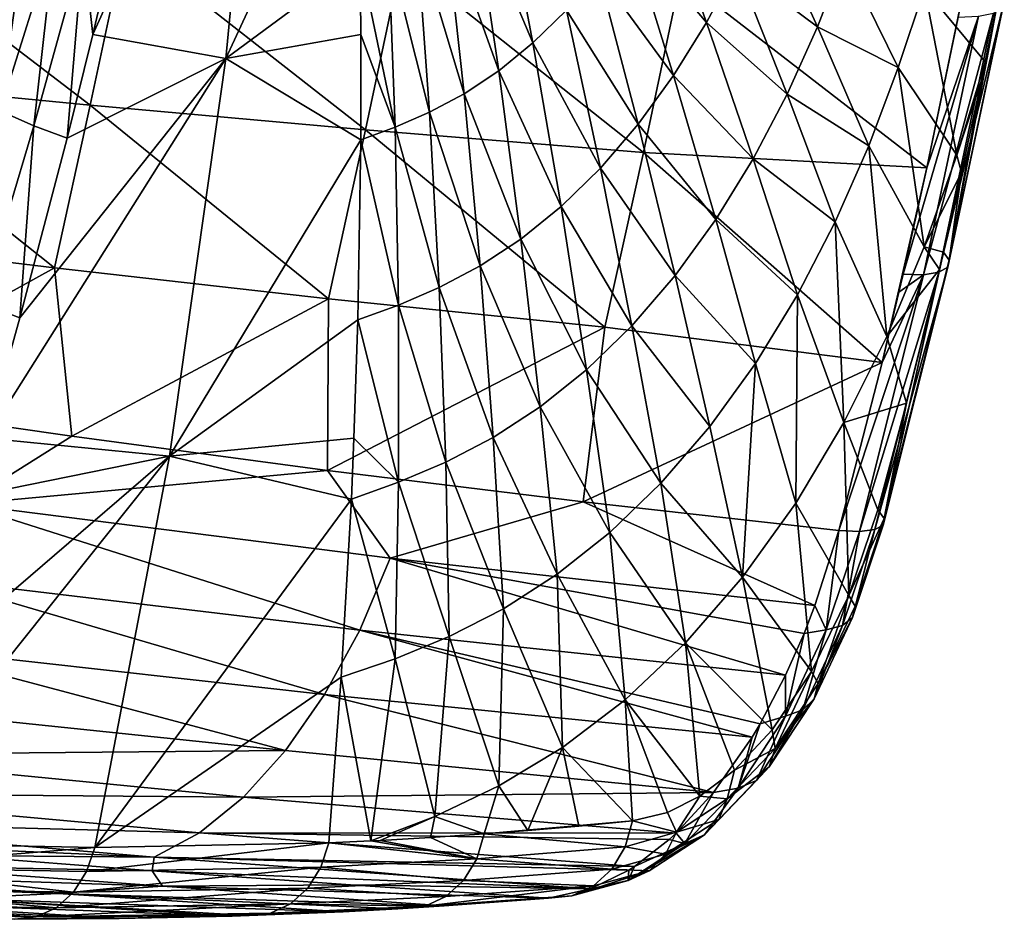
# Model space of a CAD drawing. Header units: metres. Extents: x -62 to 150, y -92 to 92.
# Tile 229 of 256: x 58 to 68, y -79 to -70. Entities that reach past the tile are written whole.
import ezdxf

# ---------------------------------------------------------------- set-up
doc = ezdxf.new("R2010")
doc.units = ezdxf.units.M
doc.layers.add('solid_500615', color=7, linetype='CONTINUOUS')

msp = doc.modelspace()

# ---------------------------------------------------------------- linework, layer by layer
at = {"layer": 'solid_500615'}
for points in [[(60.211277, -66.246368, 42.160416), (58.617428, -69.393654, 43.797417), (58.428814, -70.18911, 43.87431)], [(60.211277, -66.246368, 42.160416), (58.428814, -70.18911, 43.87431), (59.810768, -70.437531, 41.879967)], [(60.211277, -66.246368, 42.160416), (59.810768, -70.437531, 41.879967), (61.159252, -67.526978, 40.561417)], [(59.810768, -70.437531, 41.879967), (61.204628, -69.407295, 40.099331), (61.159252, -67.526978, 40.561417)], [(62.67226, -68.575813, 38.0107), (62.37962, -68.815056, 38.429302), (62.995804, -70.275795, 37.089905)], [(62.67226, -68.575813, 38.0107), (62.995804, -70.275795, 37.089905), (63.342476, -69.935562, 36.595314)], [(64.283531, -68.644684, 35.250839), (63.991112, -69.113968, 35.668968), (64.796371, -70.061646, 33.994987)], [(64.283531, -68.644684, 35.250839), (64.796371, -70.061646, 33.994987), (65.106552, -69.477448, 33.546986)], [(57.746525, -68.999245, 45.0494), (57.451649, -68.802322, 45.470249), (57.114353, -70.786331, 45.490372)], [(62.37962, -68.815056, 38.429302), (62.08456, -69.01226, 38.850956), (62.641048, -70.564545, 37.595356)], [(62.37962, -68.815056, 38.429302), (62.641048, -70.564545, 37.595356), (62.995804, -70.275795, 37.089905)], [(65.384171, -68.868752, 33.142773), (65.106552, -69.477448, 33.546986), (65.946785, -70.106781, 31.742905)], [(65.384171, -68.868752, 33.142773), (65.946785, -70.106781, 31.742905), (66.22464, -69.389427, 31.324024)], [(55.911064, -69.013374, 19.013189), (58.401966, -70.920517, 21.274193), (55.560642, -70.642769, 19.492893)], [(55.911064, -69.013374, 19.013189), (58.765274, -69.223953, 20.777765), (58.401966, -70.920517, 21.274193)], [(57.746525, -68.999245, 45.0494), (57.114353, -70.786331, 45.490372), (57.468063, -70.978111, 44.980843)], [(58.040085, -69.158142, 44.629372), (57.746525, -68.999245, 45.0494), (57.468063, -70.978111, 44.980843)], [(62.08456, -69.01226, 38.850956), (61.789825, -69.171387, 39.27108), (62.28281, -70.802536, 38.104546)], [(62.08456, -69.01226, 38.850956), (62.28281, -70.802536, 38.104546), (62.641048, -70.564545, 37.595356)], [(63.991112, -69.113968, 35.668968), (63.675961, -69.546623, 36.119175), (64.455109, -70.611687, 34.485172)], [(63.991112, -69.113968, 35.668968), (64.455109, -70.611687, 34.485172), (64.796371, -70.061646, 33.994987)], [(58.040085, -69.158142, 44.629372), (57.468063, -70.978111, 44.980843), (57.817368, -71.133255, 44.474655)], [(58.330093, -69.286674, 44.212513), (58.040085, -69.158142, 44.629372), (57.817368, -71.133255, 44.474655)], [(58.765274, -69.223953, 20.777765), (61.257366, -71.176949, 23.082602), (58.401966, -70.920517, 21.274193)], [(58.765274, -69.223953, 20.777765), (61.632084, -69.417847, 22.571981), (61.257366, -71.176949, 23.082602)], [(61.789825, -69.171387, 39.27108), (61.496857, -69.300102, 39.686779), (61.924412, -70.994591, 38.611961)], [(61.789825, -69.171387, 39.27108), (61.924412, -70.994591, 38.611961), (62.28281, -70.802536, 38.104546)], [(58.330093, -69.286674, 44.212513), (57.817368, -71.133255, 44.474655), (58.163315, -71.262741, 43.970448)], [(58.428814, -70.18911, 43.87431), (58.330093, -69.286674, 44.212513), (58.163315, -71.262741, 43.970448)], [(58.428814, -70.18911, 43.87431), (58.617428, -69.393654, 43.797417), (58.330093, -69.286674, 44.212513)], [(61.496857, -69.300102, 39.686779), (61.204628, -69.407295, 40.099331), (61.567654, -71.149971, 39.114082)], [(61.496857, -69.300102, 39.686779), (61.567654, -71.149971, 39.114082), (61.924412, -70.994591, 38.611961)], [(59.810768, -70.437531, 41.879967), (61.212185, -70.189354, 39.899181), (61.204628, -69.407295, 40.099331)], [(61.204628, -69.407295, 40.099331), (61.212185, -70.189354, 39.899181), (61.567654, -71.149971, 39.114082)], [(61.632084, -69.417847, 22.571981), (64.142006, -71.412331, 24.928518), (61.257366, -71.176949, 23.082602)], [(61.632084, -69.417847, 22.571981), (64.525955, -69.594803, 24.407505), (64.142006, -71.412331, 24.928518)], [(66.22464, -69.389427, 31.324024), (65.946785, -70.106781, 31.742905), (66.785599, -70.53064, 29.851536)], [(66.22464, -69.389427, 31.324024), (66.785599, -70.53064, 29.851536), (67.056496, -69.709, 29.418135)], [(63.675961, -69.546623, 36.119175), (63.342476, -69.935562, 36.595314), (64.086502, -71.118446, 35.012497)], [(63.675961, -69.546623, 36.119175), (64.086502, -71.118446, 35.012497), (64.455109, -70.611687, 34.485172)], [(65.106552, -69.477448, 33.546986), (64.796371, -70.061646, 33.994987), (65.632629, -70.805748, 32.208153)], [(65.106552, -69.477448, 33.546986), (65.632629, -70.805748, 32.208153), (65.946785, -70.106781, 31.742905)], [(64.525955, -69.594803, 24.407505), (67.08242, -71.571632, 26.804918), (64.142006, -71.412331, 24.928518)], [(64.525955, -69.594803, 24.407505), (67.461418, -69.73217, 26.285814), (67.08242, -71.571632, 26.804918)], [(67.056496, -69.709, 29.418135), (66.785599, -70.53064, 29.851536), (67.391533, -71.438049, 28.23694)], [(67.056496, -69.709, 29.418135), (67.687019, -70.470863, 27.737007), (67.832405, -69.761414, 27.531164)], [(67.056496, -69.709, 29.418135), (67.391533, -71.438049, 28.23694), (67.687019, -70.470863, 27.737007)], [(67.461418, -69.73217, 26.285814), (67.406433, -70.006706, 26.362936), (67.08242, -71.571632, 26.804918)], [(67.314659, -72.529427, 28.051668), (67.297997, -72.601006, 27.782303), (67.885391, -69.844185, 27.275625)], [(67.297997, -72.601006, 27.782303), (67.865341, -69.91468, 27.011976), (67.885391, -69.844185, 27.275625)], [(67.314659, -72.529427, 28.051668), (67.832405, -69.761414, 27.531164), (67.687019, -70.470863, 27.737007)], [(67.314659, -72.529427, 28.051668), (67.885391, -69.844185, 27.275625), (67.832405, -69.761414, 27.531164)], [(63.342476, -69.935562, 36.595314), (62.995804, -70.275795, 37.089905), (63.695599, -71.57373, 35.56987)], [(63.342476, -69.935562, 36.595314), (63.695599, -71.57373, 35.56987), (64.086502, -71.118446, 35.012497)], [(67.297997, -72.601006, 27.782303), (67.206757, -72.652496, 27.523495), (67.865341, -69.91468, 27.011976)], [(67.206757, -72.652496, 27.523495), (67.773422, -69.967628, 26.759796), (67.865341, -69.91468, 27.011976)], [(64.796371, -70.061646, 33.994987), (64.455109, -70.611687, 34.485172), (65.280319, -71.476074, 32.722858)], [(64.796371, -70.061646, 33.994987), (65.280319, -71.476074, 32.722858), (65.632629, -70.805748, 32.208153)], [(67.616531, -69.999092, 26.537918), (66.835815, -72.67411, 27.113905), (67.08242, -71.571632, 26.804918)], [(67.048042, -72.679886, 27.295418), (66.835815, -72.67411, 27.113905), (67.616531, -69.999092, 26.537918)], [(67.048042, -72.679886, 27.295418), (67.616531, -69.999092, 26.537918), (67.773422, -69.967628, 26.759796)], [(67.206757, -72.652496, 27.523495), (67.048042, -72.679886, 27.295418), (67.773422, -69.967628, 26.759796)], [(67.616531, -69.999092, 26.537918), (67.08242, -71.571632, 26.804918), (67.406433, -70.006706, 26.362936)], [(65.946785, -70.106781, 31.742905), (65.632629, -70.805748, 32.208153), (66.479477, -71.341309, 30.327162)], [(65.946785, -70.106781, 31.742905), (66.479477, -71.341309, 30.327162), (66.785599, -70.53064, 29.851536)], [(59.810768, -70.437531, 41.879967), (58.428814, -70.18911, 43.87431), (58.163315, -71.262741, 43.970448)], [(59.810768, -70.437531, 41.879967), (61.211605, -71.279625, 39.61237), (61.212185, -70.189354, 39.899181)], [(61.212185, -70.189354, 39.899181), (61.211605, -71.279625, 39.61237), (61.567654, -71.149971, 39.114082)], [(62.995804, -70.275795, 37.089905), (62.641048, -70.564545, 37.595356), (63.288364, -71.971786, 36.148643)], [(62.995804, -70.275795, 37.089905), (63.288364, -71.971786, 36.148643), (63.695599, -71.57373, 35.56987)], [(59.810768, -70.437531, 41.879967), (57.673084, -73.125175, 44.116329), (57.323322, -74.374115, 44.199379)], [(59.810768, -70.437531, 41.879967), (57.323322, -74.374115, 44.199379), (59.224094, -74.561653, 41.469166)], [(59.810768, -70.437531, 41.879967), (58.163315, -71.262741, 43.970448), (57.673084, -73.125175, 44.116329)], [(59.810768, -70.437531, 41.879967), (59.224094, -74.561653, 41.469166), (61.211605, -71.279625, 39.61237)], [(67.314659, -72.529427, 28.051668), (67.687019, -70.470863, 27.737007), (67.647789, -70.66185, 27.791746)], [(67.647789, -70.66185, 27.791746), (67.687019, -70.470863, 27.737007), (67.391533, -71.438049, 28.23694)], [(62.641048, -70.564545, 37.595356), (62.28281, -70.802536, 38.104546), (62.870747, -72.309471, 36.740044)], [(62.641048, -70.564545, 37.595356), (62.870747, -72.309471, 36.740044), (63.288364, -71.971786, 36.148643)], [(66.785599, -70.53064, 29.851536), (66.479477, -71.341309, 30.327162), (67.055161, -72.390816, 28.78492)], [(66.785599, -70.53064, 29.851536), (67.055161, -72.390816, 28.78492), (67.391533, -71.438049, 28.23694)], [(55.560642, -70.642769, 19.492893), (58.032356, -72.608841, 21.790676), (55.199497, -72.264084, 19.988483)], [(55.560642, -70.642769, 19.492893), (58.401966, -70.920517, 21.274193), (58.032356, -72.608841, 21.790676)], [(64.455109, -70.611687, 34.485172), (64.086502, -71.118446, 35.012497), (64.891357, -72.106728, 33.285175)], [(64.455109, -70.611687, 34.485172), (64.891357, -72.106728, 33.285175), (65.280319, -71.476074, 32.722858)], [(67.314659, -72.529427, 28.051668), (67.647789, -70.66185, 27.791746), (67.443054, -71.617767, 28.070696)], [(67.443054, -71.617767, 28.070696), (67.647789, -70.66185, 27.791746), (67.391533, -71.438049, 28.23694)], [(62.28281, -70.802536, 38.104546), (61.924412, -70.994591, 38.611961), (62.448166, -72.587715, 37.335827)], [(62.28281, -70.802536, 38.104546), (62.448166, -72.587715, 37.335827), (62.870747, -72.309471, 36.740044)], [(65.632629, -70.805748, 32.208153), (65.280319, -71.476074, 32.722858), (66.131424, -72.13076, 30.854374)], [(65.632629, -70.805748, 32.208153), (66.131424, -72.13076, 30.854374), (66.479477, -71.341309, 30.327162)], [(57.817368, -71.133255, 44.474655), (57.468063, -70.978111, 44.980843), (57.26973, -72.973793, 44.711147)], [(58.401966, -70.920517, 21.274193), (60.875847, -72.92775, 23.613417), (58.032356, -72.608841, 21.790676)], [(58.401966, -70.920517, 21.274193), (61.257366, -71.176949, 23.082602), (60.875847, -72.92775, 23.613417)], [(61.924412, -70.994591, 38.611961), (61.567654, -71.149971, 39.114082), (62.024597, -72.812202, 37.9296)], [(61.924412, -70.994591, 38.611961), (62.024597, -72.812202, 37.9296), (62.448166, -72.587715, 37.335827)], [(57.817368, -71.133255, 44.474655), (57.26973, -72.973793, 44.711147), (57.673084, -73.125175, 44.116329)], [(58.163315, -71.262741, 43.970448), (57.817368, -71.133255, 44.474655), (57.673084, -73.125175, 44.116329)], [(61.257366, -71.176949, 23.082602), (63.741913, -73.221794, 25.462208), (60.875847, -72.92775, 23.613417)], [(61.567654, -71.149971, 39.114082), (61.211605, -71.279625, 39.61237), (61.602287, -72.99379, 38.517269)], [(61.257366, -71.176949, 23.082602), (64.142006, -71.412331, 24.928518), (63.741913, -73.221794, 25.462208)], [(61.567654, -71.149971, 39.114082), (61.602287, -72.99379, 38.517269), (62.024597, -72.812202, 37.9296)], [(64.086502, -71.118446, 35.012497), (63.695599, -71.57373, 35.56987), (64.469856, -72.687325, 33.889393)], [(64.086502, -71.118446, 35.012497), (64.469856, -72.687325, 33.889393), (64.891357, -72.106728, 33.285175)], [(59.224094, -74.561653, 41.469166), (61.180584, -73.145462, 39.10062), (61.211605, -71.279625, 39.61237)], [(61.211605, -71.279625, 39.61237), (61.180584, -73.145462, 39.10062), (61.602287, -72.99379, 38.517269)], [(66.479477, -71.341309, 30.327162), (66.131424, -72.13076, 30.854374), (66.667068, -73.320015, 29.393732)], [(66.479477, -71.341309, 30.327162), (66.667068, -73.320015, 29.393732), (67.055161, -72.390816, 28.78492)], [(64.142006, -71.412331, 24.928518), (66.616821, -73.588501, 27.366568), (63.741913, -73.221794, 25.462208)], [(64.142006, -71.412331, 24.928518), (67.08242, -71.571632, 26.804918), (66.616821, -73.588501, 27.366568)], [(65.280319, -71.476074, 32.722858), (64.891357, -72.106728, 33.285175), (65.738983, -72.88739, 31.436501)], [(65.280319, -71.476074, 32.722858), (65.738983, -72.88739, 31.436501), (66.131424, -72.13076, 30.854374)], [(67.443054, -71.617767, 28.070696), (67.391533, -71.438049, 28.23694), (67.055161, -72.390816, 28.78492)], [(63.695599, -71.57373, 35.56987), (63.288364, -71.971786, 36.148643), (64.0215, -73.208557, 34.527458)], [(63.695599, -71.57373, 35.56987), (64.0215, -73.208557, 34.527458), (64.469856, -72.687325, 33.889393)], [(67.08242, -71.571632, 26.804918), (66.792427, -72.85981, 27.165524), (66.616821, -73.588501, 27.366568)], [(67.08242, -71.571632, 26.804918), (66.835815, -72.67411, 27.113905), (66.792427, -72.85981, 27.165524)], [(67.254929, -72.446007, 28.311062), (67.443054, -71.617767, 28.070696), (67.055161, -72.390816, 28.78492)], [(67.314659, -72.529427, 28.051668), (67.443054, -71.617767, 28.070696), (67.254929, -72.446007, 28.311062)], [(63.288364, -71.971786, 36.148643), (62.870747, -72.309471, 36.740044), (63.553085, -73.663925, 35.18961)], [(63.288364, -71.971786, 36.148643), (63.553085, -73.663925, 35.18961), (64.0215, -73.208557, 34.527458)], [(64.891357, -72.106728, 33.285175), (64.469856, -72.687325, 33.889393), (65.303574, -73.59874, 32.071377)], [(64.891357, -72.106728, 33.285175), (65.303574, -73.59874, 32.071377), (65.738983, -72.88739, 31.436501)], [(66.131424, -72.13076, 30.854374), (65.738983, -72.88739, 31.436501), (66.222275, -74.210899, 30.068995)], [(66.131424, -72.13076, 30.854374), (66.222275, -74.210899, 30.068995), (66.667068, -73.320015, 29.393732)], [(55.199497, -72.264084, 19.988483), (58.032356, -72.608841, 21.790676), (55.560978, -73.972313, 20.958496)], [(62.870747, -72.309471, 36.740044), (62.448166, -72.587715, 37.335827), (63.071442, -74.049942, 35.86591)], [(62.870747, -72.309471, 36.740044), (63.071442, -74.049942, 35.86591), (63.553085, -73.663925, 35.18961)], [(67.213097, -72.623451, 28.362564), (67.055161, -72.390816, 28.78492), (66.667068, -73.320015, 29.393732)], [(67.213097, -72.623451, 28.362564), (67.254929, -72.446007, 28.311062), (67.055161, -72.390816, 28.78492)], [(66.639771, -75.206421, 28.80344), (67.254929, -72.446007, 28.311062), (67.213097, -72.623451, 28.362564)], [(66.639771, -75.206421, 28.80344), (67.314659, -72.529427, 28.051668), (67.254929, -72.446007, 28.311062)], [(58.032356, -72.608841, 21.790676), (58.21365, -74.353935, 22.662189), (55.560978, -73.972313, 20.958496)], [(58.032356, -72.608841, 21.790676), (60.875847, -72.92775, 23.613417), (58.21365, -74.353935, 22.662189)], [(62.448166, -72.587715, 37.335827), (62.024597, -72.812202, 37.9296), (62.582874, -74.367767, 36.547062)], [(62.448166, -72.587715, 37.335827), (62.582874, -74.367767, 36.547062), (63.071442, -74.049942, 35.86591)], [(66.540909, -75.322716, 28.260256), (67.206757, -72.652496, 27.523495), (67.297997, -72.601006, 27.782303)], [(66.628975, -75.276237, 28.527315), (66.540909, -75.322716, 28.260256), (67.297997, -72.601006, 27.782303)], [(66.639771, -75.206421, 28.80344), (66.628975, -75.276237, 28.527315), (67.314659, -72.529427, 28.051668)], [(66.628975, -75.276237, 28.527315), (67.297997, -72.601006, 27.782303), (67.314659, -72.529427, 28.051668)], [(64.469856, -72.687325, 33.889393), (64.0215, -73.208557, 34.527458), (64.829666, -74.25312, 32.752541)], [(64.469856, -72.687325, 33.889393), (64.829666, -74.25312, 32.752541), (65.303574, -73.59874, 32.071377)], [(67.048042, -72.679886, 27.295418), (66.167236, -75.332642, 27.83761), (66.616821, -73.588501, 27.366568)], [(66.382706, -75.342072, 28.02396), (66.167236, -75.332642, 27.83761), (67.048042, -72.679886, 27.295418)], [(66.382706, -75.342072, 28.02396), (67.048042, -72.679886, 27.295418), (67.206757, -72.652496, 27.523495)], [(66.540909, -75.322716, 28.260256), (66.382706, -75.342072, 28.02396), (67.206757, -72.652496, 27.523495)], [(67.048042, -72.679886, 27.295418), (66.616821, -73.588501, 27.366568), (66.792427, -72.85981, 27.165524)], [(66.639771, -75.206421, 28.80344), (67.213097, -72.623451, 28.362564), (66.869301, -74.010223, 28.758148)], [(66.869301, -74.010223, 28.758148), (67.213097, -72.623451, 28.362564), (66.667068, -73.320015, 29.393732)], [(67.048042, -72.679886, 27.295418), (66.792427, -72.85981, 27.165524), (66.835815, -72.67411, 27.113905)], [(62.024597, -72.812202, 37.9296), (61.602287, -72.99379, 38.517269), (62.092129, -74.623993, 37.225857)], [(62.024597, -72.812202, 37.9296), (62.092129, -74.623993, 37.225857), (62.582874, -74.367767, 36.547062)], [(65.738983, -72.88739, 31.436501), (65.303574, -73.59874, 32.071377), (65.721794, -75.047333, 30.808205)], [(65.738983, -72.88739, 31.436501), (65.721794, -75.047333, 30.808205), (66.222275, -74.210899, 30.068995)], [(57.323322, -74.374115, 44.199379), (57.673084, -73.125175, 44.116329), (57.26973, -72.973793, 44.711147)], [(60.875847, -72.92775, 23.613417), (60.865776, -74.707848, 24.376671), (58.21365, -74.353935, 22.662189)], [(60.875847, -72.92775, 23.613417), (63.741913, -73.221794, 25.462208), (60.865776, -74.707848, 24.376671)], [(61.602287, -72.99379, 38.517269), (61.180584, -73.145462, 39.10062), (61.602055, -74.83107, 37.897697)], [(61.602287, -72.99379, 38.517269), (61.602055, -74.83107, 37.897697), (62.092129, -74.623993, 37.225857)], [(59.224094, -74.561653, 41.469166), (61.139534, -74.374306, 38.749203), (61.180584, -73.145462, 39.10062)], [(63.741913, -73.221794, 25.462208), (63.517075, -75.034081, 26.101837), (60.865776, -74.707848, 24.376671)], [(61.180584, -73.145462, 39.10062), (61.139534, -74.374306, 38.749203), (61.602055, -74.83107, 37.897697)], [(63.741913, -73.221794, 25.462208), (66.616821, -73.588501, 27.366568), (63.517075, -75.034081, 26.101837)], [(64.0215, -73.208557, 34.527458), (63.553085, -73.663925, 35.18961), (64.32357, -74.840088, 33.470959)], [(64.0215, -73.208557, 34.527458), (64.32357, -74.840088, 33.470959), (64.829666, -74.25312, 32.752541)], [(66.869301, -74.010223, 28.758148), (66.667068, -73.320015, 29.393732), (66.222275, -74.210899, 30.068995)], [(66.616821, -73.588501, 27.366568), (66.167236, -75.332642, 27.83761), (63.517075, -75.034081, 26.101837)], [(65.303574, -73.59874, 32.071377), (64.829666, -74.25312, 32.752541), (65.170807, -75.814049, 31.603348)], [(65.303574, -73.59874, 32.071377), (65.170807, -75.814049, 31.603348), (65.721794, -75.047333, 30.808205)], [(63.553085, -73.663925, 35.18961), (63.071442, -74.049942, 35.86591), (63.792957, -75.352386, 34.215714)], [(63.553085, -73.663925, 35.18961), (63.792957, -75.352386, 34.215714), (64.32357, -74.840088, 33.470959)], [(57.088387, -75.057747, 22.41354), (55.560978, -73.972313, 20.958496), (58.21365, -74.353935, 22.662189)], [(66.572403, -75.118935, 29.066202), (66.869301, -74.010223, 28.758148), (66.222275, -74.210899, 30.068995)], [(66.639771, -75.206421, 28.80344), (66.869301, -74.010223, 28.758148), (66.572403, -75.118935, 29.066202)], [(63.071442, -74.049942, 35.86591), (62.582874, -74.367767, 36.547062), (63.245617, -75.786156, 34.975735)], [(63.071442, -74.049942, 35.86591), (63.245617, -75.786156, 34.975735), (63.792957, -75.352386, 34.215714)], [(66.271004, -76.006996, 29.408159), (66.222275, -74.210899, 30.068995), (65.721794, -75.047333, 30.808205)], [(66.271004, -76.006996, 29.408159), (66.572403, -75.118935, 29.066202), (66.222275, -74.210899, 30.068995)], [(57.088387, -75.057747, 22.41354), (58.21365, -74.353935, 22.662189), (60.865776, -74.707848, 24.376671)], [(64.829666, -74.25312, 32.752541), (64.32357, -74.840088, 33.470959), (65.170807, -75.814049, 31.603348)], [(59.224094, -74.561653, 41.469166), (57.323322, -74.374115, 44.199379), (57.146862, -74.982475, 44.235573)], [(59.224094, -74.561653, 41.469166), (61.112106, -75.00589, 38.564144), (61.139534, -74.374306, 38.749203)], [(61.139534, -74.374306, 38.749203), (61.112106, -75.00589, 38.564144), (61.602055, -74.83107, 37.897697)], [(62.582874, -74.367767, 36.547062), (62.092129, -74.623993, 37.225857), (62.688881, -76.142792, 35.7407)], [(62.582874, -74.367767, 36.547062), (62.688881, -76.142792, 35.7407), (63.245617, -75.786156, 34.975735)], [(59.224094, -74.561653, 41.469166), (56.587513, -76.827209, 44.328423), (56.024902, -78.570648, 44.392605)], [(59.224094, -74.561653, 41.469166), (56.024902, -78.570648, 44.392605), (58.451748, -78.61895, 40.927208)], [(59.224094, -74.561653, 41.469166), (57.146862, -74.982475, 44.235573), (56.587513, -76.827209, 44.328423)], [(59.224094, -74.561653, 41.469166), (58.451748, -78.61895, 40.927208), (61.112106, -75.00589, 38.564144)], [(62.092129, -74.623993, 37.225857), (61.602055, -74.83107, 37.897697), (62.128422, -76.42981, 36.502674)], [(62.092129, -74.623993, 37.225857), (62.128422, -76.42981, 36.502674), (62.688881, -76.142792, 35.7407)], [(61.513935, -75.617928, 25.23876), (57.088387, -75.057747, 22.41354), (60.865776, -74.707848, 24.376671)], [(61.513935, -75.617928, 25.23876), (60.865776, -74.707848, 24.376671), (63.517075, -75.034081, 26.101837)], [(61.602055, -74.83107, 37.897697), (61.112106, -75.00589, 38.564144), (61.56789, -76.661324, 37.256676)], [(61.602055, -74.83107, 37.897697), (61.56789, -76.661324, 37.256676), (62.128422, -76.42981, 36.502674)], [(64.32357, -74.840088, 33.470959), (63.792957, -75.352386, 34.215714), (64.577362, -76.497482, 32.442684)], [(64.32357, -74.840088, 33.470959), (64.577362, -76.497482, 32.442684), (65.170807, -75.814049, 31.603348)], [(61.198711, -76.363617, 25.63409), (56.755623, -75.834656, 22.840889), (57.088387, -75.057747, 22.41354)], [(61.198711, -76.363617, 25.63409), (57.088387, -75.057747, 22.41354), (61.513935, -75.617928, 25.23876)], [(58.451748, -78.61895, 40.927208), (61.007355, -76.854019, 38.005402), (61.112106, -75.00589, 38.564144)], [(61.112106, -75.00589, 38.564144), (61.007355, -76.854019, 38.005402), (61.56789, -76.661324, 37.256676)], [(65.92112, -76.109291, 28.103207), (61.513935, -75.617928, 25.23876), (63.517075, -75.034081, 26.101837)], [(65.92112, -76.109291, 28.103207), (63.517075, -75.034081, 26.101837), (66.167236, -75.332642, 27.83761)], [(65.886536, -76.795219, 29.909466), (65.721794, -75.047333, 30.808205), (65.170807, -75.814049, 31.603348)], [(65.886536, -76.795219, 29.909466), (66.271004, -76.006996, 29.408159), (65.721794, -75.047333, 30.808205)], [(66.639771, -75.206421, 28.80344), (66.572403, -75.118935, 29.066202), (66.271004, -76.006996, 29.408159)], [(66.337166, -76.115463, 29.144957), (66.639771, -75.206421, 28.80344), (66.271004, -76.006996, 29.408159)], [(66.337166, -76.115463, 29.144957), (66.628975, -75.276237, 28.527315), (66.639771, -75.206421, 28.80344)], [(63.792957, -75.352386, 34.215714), (63.245617, -75.786156, 34.975735), (63.951492, -77.08828, 33.31213)], [(63.792957, -75.352386, 34.215714), (63.951492, -77.08828, 33.31213), (64.577362, -76.497482, 32.442684)], [(66.036873, -76.361214, 28.392731), (65.92112, -76.109291, 28.103207), (66.167236, -75.332642, 27.83761)], [(66.036873, -76.361214, 28.392731), (66.167236, -75.332642, 27.83761), (66.382706, -75.342072, 28.02396)], [(66.208214, -76.317665, 28.622974), (66.036873, -76.361214, 28.392731), (66.382706, -75.342072, 28.02396)], [(66.311211, -76.233376, 28.880962), (66.208214, -76.317665, 28.622974), (66.540909, -75.322716, 28.260256)], [(66.208214, -76.317665, 28.622974), (66.382706, -75.342072, 28.02396), (66.540909, -75.322716, 28.260256)], [(66.311211, -76.233376, 28.880962), (66.540909, -75.322716, 28.260256), (66.628975, -75.276237, 28.527315)], [(66.337166, -76.115463, 29.144957), (66.311211, -76.233376, 28.880962), (66.628975, -75.276237, 28.527315)], [(65.617119, -76.831848, 28.473421), (61.198711, -76.363617, 25.63409), (61.513935, -75.617928, 25.23876)], [(65.808228, -76.40052, 28.236633), (61.513935, -75.617928, 25.23876), (65.92112, -76.109291, 28.103207)], [(65.617119, -76.831848, 28.473421), (61.513935, -75.617928, 25.23876), (65.808228, -76.40052, 28.236633)], [(60.832497, -77.033043, 26.120371), (56.369305, -76.53521, 23.360538), (56.755623, -75.834656, 22.840889)], [(60.832497, -77.033043, 26.120371), (56.755623, -75.834656, 22.840889), (61.198711, -76.363617, 25.63409)], [(63.245617, -75.786156, 34.975735), (62.688881, -76.142792, 35.7407), (63.303505, -77.582054, 34.197578)], [(63.245617, -75.786156, 34.975735), (63.303505, -77.582054, 34.197578), (63.951492, -77.08828, 33.31213)], [(65.475967, -77.39994, 30.482967), (65.170807, -75.814049, 31.603348), (64.577362, -76.497482, 32.442684)], [(65.475967, -77.39994, 30.482967), (65.886536, -76.795219, 29.909466), (65.170807, -75.814049, 31.603348)], [(65.955078, -76.919724, 29.642509), (66.271004, -76.006996, 29.408159), (65.886536, -76.795219, 29.909466)], [(66.337166, -76.115463, 29.144957), (66.271004, -76.006996, 29.408159), (65.955078, -76.919724, 29.642509)], [(62.688881, -76.142792, 35.7407), (62.128422, -76.42981, 36.502674), (62.643173, -77.98127, 35.086128)], [(62.688881, -76.142792, 35.7407), (62.643173, -77.98127, 35.086128), (63.303505, -77.582054, 34.197578)], [(66.036873, -76.361214, 28.392731), (65.808228, -76.40052, 28.236633), (65.92112, -76.109291, 28.103207)], [(66.337166, -76.115463, 29.144957), (65.955078, -76.919724, 29.642509), (66.311211, -76.233376, 28.880962)], [(66.311211, -76.233376, 28.880962), (65.912384, -77.076805, 29.402157), (66.208214, -76.317665, 28.622974)], [(65.955078, -76.919724, 29.642509), (65.912384, -77.076805, 29.402157), (66.311211, -76.233376, 28.880962)], [(65.269272, -77.474258, 28.932228), (60.832497, -77.033043, 26.120371), (61.198711, -76.363617, 25.63409)], [(65.351608, -77.336128, 28.821011), (61.198711, -76.363617, 25.63409), (65.617119, -76.831848, 28.473421)], [(65.269272, -77.474258, 28.932228), (61.198711, -76.363617, 25.63409), (65.351608, -77.336128, 28.821011)], [(66.036873, -76.361214, 28.392731), (65.616791, -77.256691, 28.943642), (65.808228, -76.40052, 28.236633)], [(65.796356, -77.192375, 29.162472), (65.616791, -77.256691, 28.943642), (66.036873, -76.361214, 28.392731)], [(66.208214, -76.317665, 28.622974), (65.796356, -77.192375, 29.162472), (66.036873, -76.361214, 28.392731)], [(65.912384, -77.076805, 29.402157), (65.796356, -77.192375, 29.162472), (66.208214, -76.317665, 28.622974)], [(62.128422, -76.42981, 36.502674), (61.56789, -76.661324, 37.256676), (61.977928, -78.297531, 35.968655)], [(62.128422, -76.42981, 36.502674), (61.977928, -78.297531, 35.968655), (62.643173, -77.98127, 35.086128)], [(64.7285, -78.087616, 31.590433), (64.577362, -76.497482, 32.442684), (63.951492, -77.08828, 33.31213)], [(65.085258, -77.816818, 31.052637), (65.475967, -77.39994, 30.482967), (64.577362, -76.497482, 32.442684)], [(64.7285, -78.087616, 31.590433), (65.085258, -77.816818, 31.052637), (64.577362, -76.497482, 32.442684)], [(65.616791, -77.256691, 28.943642), (65.617119, -76.831848, 28.473421), (65.808228, -76.40052, 28.236633)], [(60.427784, -77.614021, 26.685343), (55.942261, -77.146431, 23.959055), (56.369305, -76.53521, 23.360538)], [(60.427784, -77.614021, 26.685343), (56.369305, -76.53521, 23.360538), (60.832497, -77.033043, 26.120371)], [(61.56789, -76.661324, 37.256676), (61.007355, -76.854019, 38.005402), (61.314335, -78.549561, 36.838348)], [(61.56789, -76.661324, 37.256676), (61.314335, -78.549561, 36.838348), (61.977928, -78.297531, 35.968655)], [(65.508034, -77.593864, 30.265593), (65.886536, -76.795219, 29.909466), (65.475967, -77.39994, 30.482967)], [(65.955078, -76.919724, 29.642509), (65.886536, -76.795219, 29.909466), (65.508034, -77.593864, 30.265593)], [(58.451748, -78.61895, 40.927208), (60.877018, -78.570648, 37.463062), (61.007355, -76.854019, 38.005402)], [(61.007355, -76.854019, 38.005402), (60.877018, -78.570648, 37.463062), (61.314335, -78.549561, 36.838348)], [(65.616791, -77.256691, 28.943642), (65.351608, -77.336128, 28.821011), (65.617119, -76.831848, 28.473421)], [(65.955078, -76.919724, 29.642509), (65.508034, -77.593864, 30.265593), (65.912384, -77.076805, 29.402157)], [(60.427784, -77.614021, 26.685343), (60.832497, -77.033043, 26.120371), (64.8675, -78.048538, 29.493668)], [(64.8675, -78.048538, 29.493668), (60.832497, -77.033043, 26.120371), (65.269272, -77.474258, 28.932228)], [(64.026978, -78.343201, 32.701435), (63.951492, -77.08828, 33.31213), (63.303505, -77.582054, 34.197578)], [(64.391693, -78.256256, 32.113922), (64.7285, -78.087616, 31.590433), (63.951492, -77.08828, 33.31213)], [(64.026978, -78.343201, 32.701435), (64.391693, -78.256256, 32.113922), (63.951492, -77.08828, 33.31213)], [(65.508034, -77.593864, 30.265593), (65.445068, -77.78257, 30.054184), (65.912384, -77.076805, 29.402157)], [(65.912384, -77.076805, 29.402157), (65.445068, -77.78257, 30.054184), (65.796356, -77.192375, 29.162472)], [(55.483662, -77.657333, 24.62442), (55.942261, -77.146431, 23.959055), (60.427784, -77.614021, 26.685343)], [(65.445068, -77.78257, 30.054184), (65.313141, -77.923164, 29.837164), (65.796356, -77.192375, 29.162472)], [(65.796356, -77.192375, 29.162472), (65.313141, -77.923164, 29.837164), (65.616791, -77.256691, 28.943642)], [(65.616791, -77.256691, 28.943642), (65.12339, -78.003784, 29.632803), (65.351608, -77.336128, 28.821011)], [(65.313141, -77.923164, 29.837164), (65.12339, -78.003784, 29.632803), (65.616791, -77.256691, 28.943642)], [(65.508034, -77.593864, 30.265593), (65.475967, -77.39994, 30.482967), (65.085258, -77.816818, 31.052637)], [(65.12339, -78.003784, 29.632803), (65.269272, -77.474258, 28.932228), (65.351608, -77.336128, 28.821011)], [(65.12339, -78.003784, 29.632803), (64.8675, -78.048538, 29.493668), (65.269272, -77.474258, 28.932228)], [(59.993534, -78.09594, 27.317446), (55.483662, -77.657333, 24.62442), (60.427784, -77.614021, 26.685343)], [(59.993534, -78.09594, 27.317446), (60.427784, -77.614021, 26.685343), (64.8675, -78.048538, 29.493668)], [(62.94379, -78.442337, 34.425694), (63.303505, -77.582054, 34.197578), (62.643173, -77.98127, 35.086128)], [(62.94379, -78.442337, 34.425694), (63.472076, -78.396484, 33.598587), (63.303505, -77.582054, 34.197578)], [(63.472076, -78.396484, 33.598587), (64.026978, -78.343201, 32.701435), (63.303505, -77.582054, 34.197578)], [(65.508034, -77.593864, 30.265593), (65.085258, -77.816818, 31.052637), (65.011665, -78.11451, 30.989861)], [(65.508034, -77.593864, 30.265593), (65.011665, -78.11451, 30.989861), (65.445068, -77.78257, 30.054184)], [(55.000454, -78.056915, 25.343327), (55.483662, -77.657333, 24.62442), (59.993534, -78.09594, 27.317446)], [(65.011665, -78.11451, 30.989861), (65.085258, -77.816818, 31.052637), (64.7285, -78.087616, 31.590433)], [(65.445068, -77.78257, 30.054184), (64.925179, -78.327049, 30.812054), (65.313141, -77.923164, 29.837164)], [(65.011665, -78.11451, 30.989861), (64.925179, -78.327049, 30.812054), (65.445068, -77.78257, 30.054184)], [(65.313141, -77.923164, 29.837164), (64.774712, -78.486237, 30.621565), (65.12339, -78.003784, 29.632803)], [(64.925179, -78.327049, 30.812054), (64.774712, -78.486237, 30.621565), (65.313141, -77.923164, 29.837164)], [(62.490261, -78.477333, 35.116219), (62.643173, -77.98127, 35.086128), (61.977928, -78.297531, 35.968655)], [(62.490261, -78.477333, 35.116219), (62.94379, -78.442337, 34.425694), (62.643173, -77.98127, 35.086128)], [(65.12339, -78.003784, 29.632803), (64.572952, -78.578644, 30.43442), (64.8675, -78.048538, 29.493668)], [(64.774712, -78.486237, 30.621565), (64.572952, -78.578644, 30.43442), (65.12339, -78.003784, 29.632803)], [(54.503544, -78.332146, 26.101261), (55.000454, -78.056915, 25.343327), (59.536171, -78.46817, 28.003633)], [(59.536171, -78.46817, 28.003633), (55.000454, -78.056915, 25.343327), (59.993534, -78.09594, 27.317446)], [(59.536171, -78.46817, 28.003633), (59.993534, -78.09594, 27.317446), (64.480003, -78.471588, 30.059698)], [(64.480003, -78.471588, 30.059698), (59.993534, -78.09594, 27.317446), (64.8675, -78.048538, 29.493668)], [(64.484734, -78.461647, 31.790546), (64.7285, -78.087616, 31.590433), (64.391693, -78.256256, 32.113922)], [(64.572952, -78.578644, 30.43442), (64.480003, -78.471588, 30.059698), (64.8675, -78.048538, 29.493668)], [(65.011665, -78.11451, 30.989861), (64.7285, -78.087616, 31.590433), (64.484734, -78.461647, 31.790546)], [(65.011665, -78.11451, 30.989861), (64.484734, -78.461647, 31.790546), (64.925179, -78.327049, 30.812054)], [(59.066029, -78.718513, 28.730358), (54.503544, -78.332146, 26.101261), (59.536171, -78.46817, 28.003633)], [(54.915482, -78.536453, 27.379507), (54.503544, -78.332146, 26.101261), (59.066029, -78.718513, 28.730358)], [(61.411839, -78.545227, 36.698071), (61.977928, -78.297531, 35.968655), (61.314335, -78.549561, 36.838348)], [(61.411839, -78.545227, 36.698071), (61.932541, -78.516228, 35.943027), (61.977928, -78.297531, 35.968655)], [(61.932541, -78.516228, 35.943027), (62.490261, -78.477333, 35.116219), (61.977928, -78.297531, 35.968655)], [(64.484734, -78.461647, 31.790546), (64.391693, -78.256256, 32.113922), (64.026978, -78.343201, 32.701435)], [(64.484734, -78.461647, 31.790546), (64.371895, -78.68959, 31.650633), (64.925179, -78.327049, 30.812054)], [(64.925179, -78.327049, 30.812054), (64.371895, -78.68959, 31.650633), (64.774712, -78.486237, 30.621565)], [(62.490261, -78.477333, 35.116219), (64.026978, -78.343201, 32.701435), (62.94379, -78.442337, 34.425694)], [(63.951401, -78.611671, 32.642757), (64.026978, -78.343201, 32.701435), (62.490261, -78.477333, 35.116219)], [(62.94379, -78.442337, 34.425694), (64.026978, -78.343201, 32.701435), (63.472076, -78.396484, 33.598587)], [(63.951401, -78.611671, 32.642757), (64.484734, -78.461647, 31.790546), (64.026978, -78.343201, 32.701435)], [(56.983814, -78.703316, 28.550026), (54.915482, -78.536453, 27.379507), (59.066029, -78.718513, 28.730358)], [(59.066029, -78.718513, 28.730358), (59.536171, -78.46817, 28.003633), (64.049393, -78.815475, 30.712547)], [(59.536171, -78.46817, 28.003633), (64.480003, -78.471588, 30.059698), (64.40873, -78.537178, 30.165974)], [(64.049393, -78.815475, 30.712547), (59.536171, -78.46817, 28.003633), (64.40873, -78.537178, 30.165974)], [(62.412991, -78.738281, 35.051987), (61.932541, -78.516228, 35.943027), (61.411839, -78.545227, 36.698071)], [(62.412991, -78.738281, 35.051987), (62.490261, -78.477333, 35.116219), (61.932541, -78.516228, 35.943027)], [(62.412991, -78.738281, 35.051987), (63.951401, -78.611671, 32.642757), (62.490261, -78.477333, 35.116219)], [(64.484734, -78.461647, 31.790546), (63.951401, -78.611671, 32.642757), (64.371895, -78.68959, 31.650633)], [(64.774712, -78.486237, 30.621565), (63.985138, -78.959808, 31.32295), (64.572952, -78.578644, 30.43442)], [(64.774712, -78.486237, 30.621565), (64.200546, -78.860451, 31.490274), (63.985138, -78.959808, 31.32295)], [(64.572952, -78.578644, 30.43442), (64.049393, -78.815475, 30.712547), (64.40873, -78.537178, 30.165974)], [(64.371895, -78.68959, 31.650633), (64.200546, -78.860451, 31.490274), (64.774712, -78.486237, 30.621565)], [(64.572952, -78.578644, 30.43442), (64.40873, -78.537178, 30.165974), (64.480003, -78.471588, 30.059698)], [(55.938396, -78.824402, 44.3377), (58.451748, -78.61895, 40.927208), (56.024902, -78.570648, 44.392605)], [(55.938396, -78.824402, 44.3377), (58.366173, -78.869415, 40.868439), (58.451748, -78.61895, 40.927208)], [(58.366173, -78.869415, 40.868439), (60.877018, -78.570648, 37.463062), (58.451748, -78.61895, 40.927208)], [(58.366173, -78.869415, 40.868439), (60.796242, -78.824471, 37.400757), (60.877018, -78.570648, 37.463062)], [(60.796242, -78.824471, 37.400757), (62.412991, -78.738281, 35.051987), (60.877018, -78.570648, 37.463062)], [(62.412991, -78.738281, 35.051987), (61.314335, -78.549561, 36.838348), (60.877018, -78.570648, 37.463062)], [(62.412991, -78.738281, 35.051987), (61.411839, -78.545227, 36.698071), (61.314335, -78.549561, 36.838348)], [(62.412991, -78.738281, 35.051987), (63.813499, -78.842476, 32.548183), (63.951401, -78.611671, 32.642757)], [(63.951401, -78.611671, 32.642757), (63.813499, -78.842476, 32.548183), (64.371895, -78.68959, 31.650633)], [(64.572952, -78.578644, 30.43442), (63.985138, -78.959808, 31.32295), (64.049393, -78.815475, 30.712547)], [(56.225677, -78.807289, 30.253708), (56.983814, -78.703316, 28.550026), (59.046947, -78.860451, 29.733059)], [(59.046947, -78.860451, 29.733059), (56.983814, -78.703316, 28.550026), (59.066029, -78.718513, 28.730358)], [(59.046947, -78.860451, 29.733059), (59.066029, -78.718513, 28.730358), (63.593395, -79.048172, 31.429304)], [(59.066029, -78.718513, 28.730358), (64.049393, -78.815475, 30.712547), (63.990303, -78.853111, 30.803995)], [(63.593395, -79.048172, 31.429304), (59.066029, -78.718513, 28.730358), (63.990303, -78.853111, 30.803995)], [(60.796242, -78.824471, 37.400757), (62.276878, -78.961151, 34.953217), (62.412991, -78.738281, 35.051987)], [(62.412991, -78.738281, 35.051987), (62.276878, -78.961151, 34.953217), (63.813499, -78.842476, 32.548183)], [(64.371895, -78.68959, 31.650633), (63.813499, -78.842476, 32.548183), (64.200546, -78.860451, 31.490274)], [(55.162712, -78.887863, 31.788353), (56.225677, -78.807289, 30.253708), (59.154785, -79.02124, 32.012703)], [(55.938396, -78.824402, 44.3377), (55.798855, -79.040649, 44.244705), (58.229149, -79.082794, 40.772491)], [(55.938396, -78.824402, 44.3377), (58.229149, -79.082794, 40.772491), (58.366173, -78.869415, 40.868439)], [(59.154785, -79.02124, 32.012703), (56.225677, -78.807289, 30.253708), (59.046947, -78.860451, 29.733059)], [(58.366173, -78.869415, 40.868439), (58.229149, -79.082794, 40.772491), (60.796242, -78.824471, 37.400757)], [(58.229149, -79.082794, 40.772491), (60.661137, -79.040787, 37.301437), (60.796242, -78.824471, 37.400757)], [(60.796242, -78.824471, 37.400757), (60.661137, -79.040787, 37.301437), (62.276878, -78.961151, 34.953217)], [(62.276878, -78.961151, 34.953217), (63.624439, -79.016846, 32.425369), (63.813499, -78.842476, 32.548183)], [(63.813499, -78.842476, 32.548183), (63.624439, -79.016846, 32.425369), (64.200546, -78.860451, 31.490274)], [(63.985138, -78.959808, 31.32295), (63.990303, -78.853111, 30.803995), (64.049393, -78.815475, 30.712547)], [(54.101841, -78.946236, 33.326355), (55.162712, -78.887863, 31.788353), (58.068588, -79.096062, 33.604176)], [(56.974548, -79.149521, 35.192093), (54.101841, -78.946236, 33.326355), (58.068588, -79.096062, 33.604176)], [(58.068588, -79.096062, 33.604176), (55.162712, -78.887863, 31.788353), (59.154785, -79.02124, 32.012703)], [(61.104782, -79.007828, 30.92853), (59.046947, -78.860451, 29.733059), (63.593395, -79.048172, 31.429304)], [(59.154785, -79.02124, 32.012703), (59.046947, -78.860451, 29.733059), (61.104782, -79.007828, 30.92853)], [(64.200546, -78.860451, 31.490274), (63.624439, -79.016846, 32.425369), (63.399574, -79.120613, 32.28429)], [(64.200546, -78.860451, 31.490274), (63.399574, -79.120613, 32.28429), (63.985138, -78.959808, 31.32295)], [(63.985138, -78.959808, 31.32295), (63.593395, -79.048172, 31.429304), (63.990303, -78.853111, 30.803995)], [(55.798855, -79.040649, 44.244705), (55.617073, -79.203331, 44.120861), (58.050213, -79.243393, 40.647198)], [(55.798855, -79.040649, 44.244705), (58.050213, -79.243393, 40.647198), (58.229149, -79.082794, 40.772491)], [(58.050213, -79.243393, 40.647198), (60.482529, -79.203598, 37.172935), (60.661137, -79.040787, 37.301437)], [(58.229149, -79.082794, 40.772491), (58.050213, -79.243393, 40.647198), (60.661137, -79.040787, 37.301437)], [(58.068588, -79.096062, 33.604176), (59.154785, -79.02124, 32.012703), (62.074986, -79.225128, 33.865749)], [(59.154785, -79.02124, 32.012703), (61.104782, -79.007828, 30.92853), (63.157223, -79.145432, 32.136356)], [(62.074986, -79.225128, 33.865749), (59.154785, -79.02124, 32.012703), (63.157223, -79.145432, 32.136356)], [(60.661137, -79.040787, 37.301437), (60.482529, -79.203598, 37.172935), (62.093838, -79.128906, 34.825504)], [(60.661137, -79.040787, 37.301437), (62.093838, -79.128906, 34.825504), (62.276878, -78.961151, 34.953217)], [(63.157223, -79.145432, 32.136356), (61.104782, -79.007828, 30.92853), (63.593395, -79.048172, 31.429304)], [(61.878139, -79.22847, 34.678818), (63.399574, -79.120613, 32.28429), (63.624439, -79.016846, 32.425369)], [(62.093838, -79.128906, 34.825504), (61.878139, -79.22847, 34.678818), (63.624439, -79.016846, 32.425369)], [(62.276878, -78.961151, 34.953217), (62.093838, -79.128906, 34.825504), (63.624439, -79.016846, 32.425369)], [(63.399574, -79.120613, 32.28429), (63.157223, -79.145432, 32.136356), (63.593395, -79.048172, 31.429304)], [(63.985138, -78.959808, 31.32295), (63.399574, -79.120613, 32.28429), (63.593395, -79.048172, 31.429304)], [(55.871651, -79.180397, 36.77459), (56.974548, -79.149521, 35.192093), (59.876564, -79.32988, 37.118191)], [(56.974548, -79.149521, 35.192093), (58.068588, -79.096062, 33.604176), (61.026917, -79.285194, 35.45137)], [(56.974548, -79.149521, 35.192093), (61.026917, -79.285194, 35.45137), (60.050488, -79.324387, 36.868313)], [(59.876564, -79.32988, 37.118191), (56.974548, -79.149521, 35.192093), (60.050488, -79.324387, 36.868313)], [(58.068588, -79.096062, 33.604176), (62.074986, -79.225128, 33.865749), (61.593391, -79.255219, 34.60545)], [(61.593391, -79.255219, 34.60545), (61.026917, -79.285194, 35.45137), (58.068588, -79.096062, 33.604176)], [(60.482529, -79.203598, 37.172935), (61.878139, -79.22847, 34.678818), (62.093838, -79.128906, 34.825504)], [(63.399574, -79.120613, 32.28429), (61.593391, -79.255219, 34.60545), (62.074986, -79.225128, 33.865749)], [(61.878139, -79.22847, 34.678818), (61.593391, -79.255219, 34.60545), (63.399574, -79.120613, 32.28429)], [(63.399574, -79.120613, 32.28429), (62.074986, -79.225128, 33.865749), (63.157223, -79.145432, 32.136356)], [(54.771923, -79.19059, 38.352329), (55.871651, -79.180397, 36.77459), (58.704048, -79.356033, 38.799217)], [(57.621902, -79.363792, 40.346142), (54.771923, -79.19059, 38.352329), (58.704048, -79.356033, 38.799217)], [(55.617073, -79.203331, 44.120861), (55.406654, -79.300323, 43.97543), (57.84251, -79.339409, 40.501766)], [(55.617073, -79.203331, 44.120861), (57.84251, -79.339409, 40.501766), (58.050213, -79.243393, 40.647198)], [(58.704048, -79.356033, 38.799217), (55.871651, -79.180397, 36.77459), (59.876564, -79.32988, 37.118191)], [(58.050213, -79.243393, 40.647198), (57.84251, -79.339409, 40.501766), (60.482529, -79.203598, 37.172935)], [(57.84251, -79.339409, 40.501766), (60.273766, -79.300697, 37.02486), (60.482529, -79.203598, 37.172935)], [(61.878139, -79.22847, 34.678818), (60.050488, -79.324387, 36.868313), (61.026917, -79.285194, 35.45137)], [(60.273766, -79.300697, 37.02486), (60.050488, -79.324387, 36.868313), (61.878139, -79.22847, 34.678818)], [(60.482529, -79.203598, 37.172935), (60.273766, -79.300697, 37.02486), (61.878139, -79.22847, 34.678818)], [(61.878139, -79.22847, 34.678818), (61.026917, -79.285194, 35.45137), (61.593391, -79.255219, 34.60545)], [(55.406654, -79.300323, 43.97543), (57.621902, -79.363792, 40.346142), (57.84251, -79.339409, 40.501766)], [(60.273766, -79.300697, 37.02486), (57.621902, -79.363792, 40.346142), (58.704048, -79.356033, 38.799217)], [(57.84251, -79.339409, 40.501766), (57.621902, -79.363792, 40.346142), (60.273766, -79.300697, 37.02486)], [(60.273766, -79.300697, 37.02486), (58.704048, -79.356033, 38.799217), (59.876564, -79.32988, 37.118191)], [(60.273766, -79.300697, 37.02486), (59.876564, -79.32988, 37.118191), (60.050488, -79.324387, 36.868313)]]:
    msp.add_3dface(points, dxfattribs=at)

doc.saveas('drawing.dxf')
